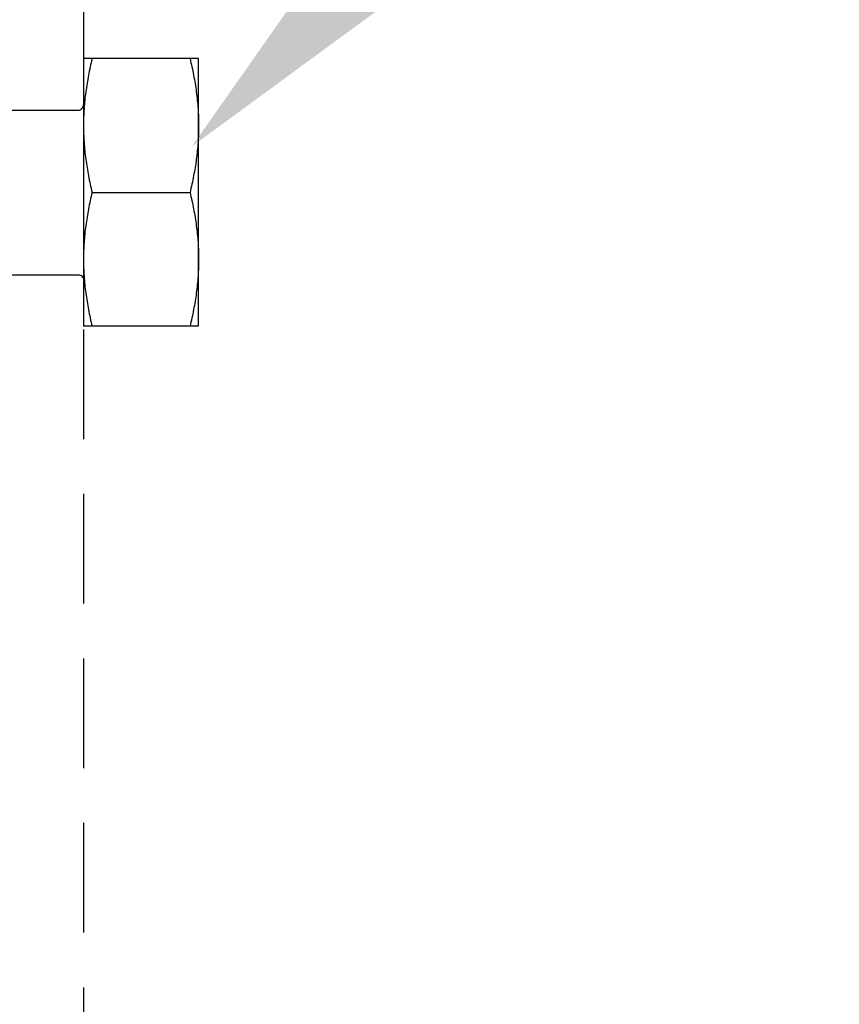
# Model space of a CAD drawing. Header units: feet. Extents: x -114 to 1432, y 355 to 669.
# Tile 13 of 195: x 126.39 to 128.26, y 452.31 to 454.55. Entities that reach past the tile are written whole.
import ezdxf
from ezdxf import colors
from ezdxf.entities.mleader import LeaderData, LeaderLine
from ezdxf.math import Vec2, Vec3

# ---------------------------------------------------------------- set-up
doc = ezdxf.new("R2010")
doc.units = ezdxf.units.FT
doc.header["$MEASUREMENT"] = 0
doc.linetypes.add('DOT', pattern=[0.25, 0, -0.25])
doc.linetypes.add('HIDDEN', pattern=[0.375, 0.25, -0.125])
for name, color, linetype in [('-HARDWARE', 7, 'Continuous'), ('A-HIDDEN', 8, 'DOT'), ('G-ANNO-TXT', 7, 'Continuous')]:
    doc.layers.add(name, color=color, linetype=linetype)
doc.styles.add('Arial', font='arial.ttf')

# ---------------------------------------------------------------- blocks, each defined once
blk = doc.blocks.new('2.5IN_LAGSCREW')
at = {"layer": '-HARDWARE', "color": 7}
for p, q in [((1218.0828, 511.5814), (1218.0828, 512.1916)), ((1218.0828, 512.1916), (1218.3451, 512.1916)), ((1218.3451, 512.1916), (1218.3451, 511.5814)), ((1218.3256, 511.8865), (1218.1023, 511.8865)), ((1218.0828, 511.5814), (1218.3451, 511.5814))]:
    blk.add_line(p, q, dxfattribs=at)
for points in [[(1218.6825, 512.074), (1218.3573, 512.074, -0.414214), (1218.3451, 512.0862)], [(1218.6825, 511.699), (1218.3573, 511.699, 0.414214), (1218.3451, 511.6868)]]:
    blk.add_lwpolyline(points, format="xyb", dxfattribs=at)
for points, knots in [([(1218.1023, 512.1916), (1218.1008, 512.1853), (1218.0979, 512.1727), (1218.0941, 512.1538), (1218.0907, 512.1348), (1218.0879, 512.1158), (1218.0856, 512.0966), (1218.084, 512.0775), (1218.083, 512.0583), (1218.0828, 512.0454), (1218.0828, 512.039)], [0, 0, 0, 0, 0.125453, 0.250754, 0.375907, 0.500921, 0.625811, 0.750601, 0.875319, 1, 1, 1, 1]), ([(1218.3256, 512.1916), (1218.3271, 512.1853), (1218.3299, 512.1727), (1218.3338, 512.1538), (1218.3372, 512.1348), (1218.34, 512.1158), (1218.3423, 512.0966), (1218.3439, 512.0775), (1218.3449, 512.0583), (1218.3451, 512.0454), (1218.3451, 512.039)], [0, 0, 0, 0, 0.125453, 0.250754, 0.375907, 0.500921, 0.625811, 0.750601, 0.875319, 1, 1, 1, 1]), ([(1218.0828, 512.039), (1218.0828, 512.0326), (1218.083, 512.0198), (1218.084, 512.0006), (1218.0856, 511.9814), (1218.0879, 511.9623), (1218.0907, 511.9433), (1218.0941, 511.9243), (1218.0979, 511.9053), (1218.1008, 511.8928), (1218.1023, 511.8865)], [0, 0, 0, 0, 0.124681, 0.249399, 0.374189, 0.499079, 0.624093, 0.749246, 0.874547, 1, 1, 1, 1]), ([(1218.3451, 512.039), (1218.3451, 512.0326), (1218.3449, 512.0198), (1218.3439, 512.0006), (1218.3423, 511.9814), (1218.34, 511.9623), (1218.3372, 511.9433), (1218.3338, 511.9243), (1218.3299, 511.9053), (1218.3271, 511.8928), (1218.3256, 511.8865)], [0, 0, 0, 0, 0.124681, 0.249399, 0.374189, 0.499079, 0.624093, 0.749246, 0.874547, 1, 1, 1, 1]), ([(1218.1023, 511.8865), (1218.1008, 511.8802), (1218.0979, 511.8677), (1218.0941, 511.8487), (1218.0907, 511.8297), (1218.0879, 511.8107), (1218.0856, 511.7916), (1218.084, 511.7724), (1218.083, 511.7532), (1218.0828, 511.7404), (1218.0828, 511.734)], [0, 0, 0, 0, 0.125453, 0.250754, 0.375907, 0.500921, 0.625811, 0.750601, 0.875319, 1, 1, 1, 1]), ([(1218.3256, 511.8865), (1218.3271, 511.8802), (1218.3299, 511.8677), (1218.3338, 511.8487), (1218.3372, 511.8297), (1218.34, 511.8107), (1218.3423, 511.7916), (1218.3439, 511.7724), (1218.3449, 511.7532), (1218.3451, 511.7404), (1218.3451, 511.734)], [0, 0, 0, 0, 0.125453, 0.250754, 0.375907, 0.500921, 0.625811, 0.750601, 0.875319, 1, 1, 1, 1]), ([(1218.0828, 511.734), (1218.0828, 511.7276), (1218.083, 511.7147), (1218.084, 511.6955), (1218.0856, 511.6764), (1218.0879, 511.6572), (1218.0907, 511.6382), (1218.0941, 511.6192), (1218.0979, 511.6003), (1218.1008, 511.5877), (1218.1023, 511.5814)], [0, 0, 0, 0, 0.124681, 0.249399, 0.374189, 0.499079, 0.624093, 0.749246, 0.874547, 1, 1, 1, 1]), ([(1218.3451, 511.734), (1218.3451, 511.7276), (1218.3449, 511.7147), (1218.3439, 511.6955), (1218.3423, 511.6764), (1218.34, 511.6572), (1218.3372, 511.6382), (1218.3338, 511.6192), (1218.3299, 511.6003), (1218.3271, 511.5877), (1218.3256, 511.5814)], [0, 0, 0, 0, 0.124681, 0.249399, 0.374189, 0.499079, 0.624093, 0.749246, 0.874547, 1, 1, 1, 1])]:
    blk.add_open_spline(points, degree=3, knots=knots, dxfattribs=at)

msp = doc.modelspace()

# ---------------------------------------------------------------- linework, layer by layer
at = {"layer": 'A-HIDDEN', "linetype": 'HIDDEN'}
msp.add_lwpolyline([(174.1628, 446.3459), (174.1628, 493.9709), (126.5378, 493.9709), (126.5378, 446.3459)], close=True, dxfattribs=at)

# ---------------------------------------------------------------- block references
at = {"layer": '-HARDWARE', "xscale": -1}
msp.add_blockref('2.5IN_LAGSCREW', (1344.8829, -57.7281), dxfattribs=at)

# ---------------------------------------------------------------- leaders
at = {"layer": 'G-ANNO-TXT'}
ml = msp.add_multileader_mtext('Standard', dxfattribs=at)
ml.set_content('\\A1;{\\H0.7x;\\S3/16;}"%%Cx2.5" LAG\\PSCREW (TYP.)', color=7, style='Arial')
ml.set_leader_properties(color=2, linetype='ByLayer', lineweight=-1)
ml.build(insert=Vec2(0, 0))
ml.multileader.update_dxf_attribs({"dogleg_length": 0.125, "arrow_head_size": 2.88, "scale": 18})
ctx = ml.context
ctx.base_point, ctx.scale, ctx.char_height, ctx.arrow_head_size, ctx.landing_gap_size, ctx.plane_origin = Vec3(138.1359, 463.5541), 18, 2.34, 2.88, 1.8, Vec3(176.646, 476.1584)
ctx.text_align_type = 1
notes = []
notes.append((ctx, [(0, (1, 1, 0), (135.8859, 463.5541), (1, 0), 2.25, [(0, [(175.0408, 454.5516)], 0, []), (1, [(126.7848, 454.2633)], 0, [])])]))
ctx.mtext.insert, ctx.mtext.alignment, ctx.mtext.flow_direction = Vec3(151.0629, 465.0681), 2, 5
for ctx, leaders in notes:
    for number, flags, end, landing, length, lines in leaders:
        leader = LeaderData()
        leader.index, (leader.has_last_leader_line, leader.has_dogleg_vector, leader.attachment_direction) = number, flags
        leader.last_leader_point, leader.dogleg_vector, leader.dogleg_length = Vec3(end), Vec3(landing), length
        for number, points, colour, breaks in lines:
            line = LeaderLine()
            line.index, line.vertices, line.color, line.breaks = number, Vec3.list(points), colors.encode_raw_color(colour), breaks
            leader.lines.append(line)
        ctx.leaders.append(leader)

doc.saveas('drawing.dxf')
